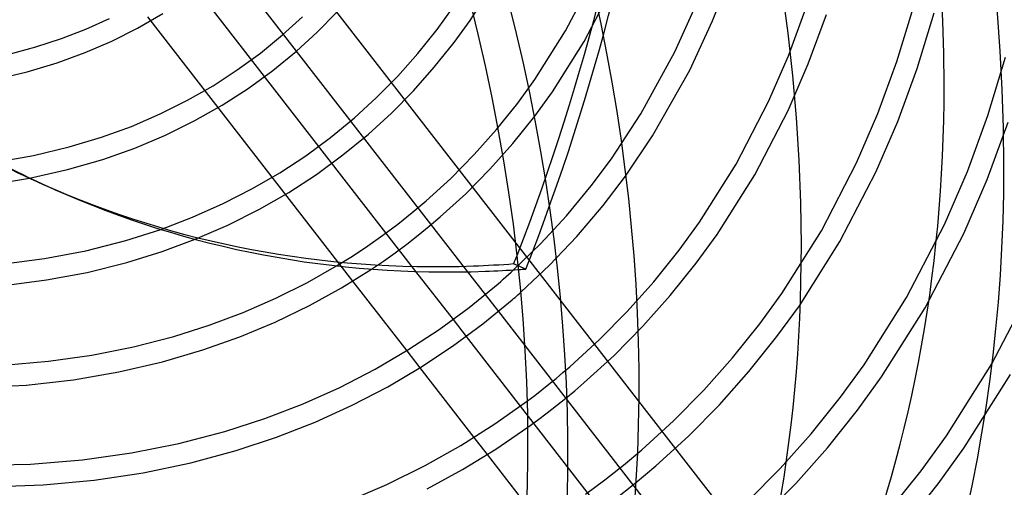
# Model space of a CAD drawing. Header units: millimetres. Extents: x -236 to 238, y -282 to 277.
# Tile 39 of 48: x 73 to 180, y -94 to -43. Entities that reach past the tile are written whole.
import ezdxf

# ---------------------------------------------------------------- set-up
doc = ezdxf.new("R2010")
doc.units = ezdxf.units.MM
doc.layers.add('HIDDEN', color=7, linetype='Continuous')
doc.layers.add('THICK', color=7, linetype='Continuous')

msp = doc.modelspace()

# ---------------------------------------------------------------- linework, layer by layer
at = {"layer": 'HIDDEN'}
for p, q in [((100.01, -32.49), (190.19, -148.71)), ((95.59, -36.64), (121.68, -70.26)), ((121.95, -43.1), (125.06, -38.18)), ((148.17, -43.13), (150.13, -38.07)), ((91.48, -38.56), (116.06, -70.23)), ((132.27, -44.22), (135.22, -38.54)), ((134.28, -45.38), (137.32, -39.52)), ((85.98, -43.93), (88.72, -42.35)), ((105.42, -44.36), (107.55, -42.2)), ((118.38, -44.07), (120.05, -41.77)), ((144.1, -46.49), (146.29, -41.63)), ((156.36, -46.9), (158.27, -41.7)), ((158.52, -47.76), (160.47, -42.43)), ((168.1, -47.53), (169.89, -41.64)), ((170.3, -48.27), (172.12, -42.25)), ((80.41, -44.02), (82.96, -42.87)), ((87.07, -42.71), (109.24, -71.28)), ((101.67, -44.65), (103.81, -42.69)), ((120.23, -45.47), (121.95, -43.1)), ((145.7, -48.47), (148.17, -43.13)), ((77.76, -45.05), (80.41, -44.02)), ((83.21, -45.31), (85.98, -43.93)), ((99.27, -46.61), (101.67, -44.65)), ((103.19, -46.4), (105.42, -44.36)), ((116.31, -46.66), (118.38, -44.07)), ((128.95, -49.48), (132.27, -44.22)), ((75, -45.95), (77.76, -45.05)), ((80.32, -46.56), (83.21, -45.31)), ((118.08, -48.15), (120.23, -45.47)), ((130.85, -50.8), (134.28, -45.38)), ((71.85, -46.8), (75, -45.95)), ((77.31, -47.66), (80.32, -46.56)), ((96.77, -48.44), (99.27, -46.61)), ((100.63, -48.49), (103.19, -46.4)), ((114.13, -49.11), (116.31, -46.66)), ((140.42, -53.2), (144.1, -46.49)), ((74.04, -48.64), (77.31, -47.66)), ((154.22, -51.85), (156.36, -46.9)), ((156.33, -52.83), (158.52, -47.76)), ((166.04, -53.15), (168.1, -47.53)), ((177.93, -53.37), (179.85, -47.04)), ((70.44, -49.48), (74.04, -48.64)), ((94.15, -50.14), (96.77, -48.44)), ((97.95, -50.44), (100.63, -48.49)), ((115.82, -50.69), (118.08, -48.15)), ((141.68, -55.56), (145.7, -48.47)), ((168.2, -54.01), (170.3, -48.27)), ((111.84, -51.42), (114.13, -49.11)), ((127.1, -52.02), (128.95, -49.48)), ((91.4, -51.71), (94.15, -50.14)), ((95.15, -52.24), (97.95, -50.44)), ((113.45, -53.1), (115.82, -50.69)), ((128.95, -53.43), (130.85, -50.8)), ((88.42, -53.2), (91.4, -51.71)), ((109.44, -53.62), (111.84, -51.42)), ((124.81, -54.88), (127.1, -52.02)), ((150.71, -58.63), (154.22, -51.85)), ((85.32, -54.54), (88.42, -53.2)), ((92.2, -53.91), (95.15, -52.24)), ((110.95, -55.37), (113.45, -53.1)), ((137.24, -58.06), (140.42, -53.2)), ((152.72, -59.78), (156.33, -52.83)), ((163.73, -58.5), (166.04, -53.15)), ((89.01, -55.48), (92.2, -53.91)), ((106.86, -55.73), (109.44, -53.62)), ((126.58, -56.38), (128.95, -53.43)), ((165.83, -59.49), (168.2, -54.01)), ((175.72, -59.41), (177.93, -53.37)), ((177.87, -60.27), (180.13, -54.1)), ((82.09, -55.72), (85.32, -54.54)), ((122.4, -57.59), (124.81, -54.88)), ((78.6, -56.77), (82.09, -55.72)), ((85.7, -56.88), (89.01, -55.48)), ((104.17, -57.71), (106.86, -55.73)), ((108.2, -57.62), (110.95, -55.37)), ((124.09, -59.18), (126.58, -56.38)), ((138.74, -59.94), (141.68, -55.56)), ((74.73, -57.7), (78.6, -56.77)), ((82.24, -58.11), (85.7, -56.88)), ((70.73, -58.4), (74.73, -57.7)), ((78.43, -59.22), (82.24, -58.11)), ((101.36, -59.55), (104.17, -57.71)), ((105.33, -59.73), (108.2, -57.62)), ((119.86, -60.16), (122.4, -57.59)), ((135.05, -60.98), (137.24, -58.06)), ((159.93, -65.83), (163.73, -58.5)), ((74.31, -60.15), (78.43, -59.22)), ((98.42, -61.26), (101.36, -59.55)), ((121.47, -61.83), (124.09, -59.18)), ((146.75, -64.9), (150.71, -58.63)), ((161.94, -66.98), (165.83, -59.49)), ((173.23, -65.16), (175.72, -59.41)), ((102.33, -61.68), (105.33, -59.73)), ((117.2, -62.59), (119.86, -60.16)), ((136.33, -63.09), (138.74, -59.94)), ((148.65, -66.22), (152.72, -59.78)), ((175.33, -66.14), (177.87, -60.27)), ((95.25, -62.89), (98.42, -61.26)), ((99.18, -63.49), (102.33, -61.68)), ((132.36, -64.22), (135.05, -60.98)), ((115.68, -63.87), (117.2, -62.59)), ((118.72, -64.34), (121.47, -61.83)), ((91.94, -64.37), (95.25, -62.89)), ((95.77, -65.21), (99.18, -63.49)), ((114.12, -65.11), (115.68, -63.87)), ((133.49, -66.44), (136.33, -63.09)), ((88.5, -65.68), (91.94, -64.37)), ((117.54, -65.34), (118.72, -64.34)), ((129.58, -67.22), (132.36, -64.22)), ((144.55, -67.93), (146.75, -64.9)), ((92.23, -66.75), (95.77, -65.21)), ((112.53, -66.3), (114.12, -65.11)), ((116.33, -66.32), (117.54, -65.34)), ((155.65, -72.61), (159.93, -65.83)), ((169.15, -73.03), (173.23, -65.16)), ((110.89, -67.45), (112.53, -66.3)), ((115.11, -67.27), (116.33, -66.32)), ((130.54, -69.54), (133.49, -66.44)), ((146.39, -69.33), (148.65, -66.22)), ((157.55, -73.93), (161.94, -66.98)), ((171.16, -74.18), (175.33, -66.14)), ((109.22, -68.56), (110.89, -67.45)), ((113.86, -68.2), (115.11, -67.27)), ((126.65, -70.06), (129.58, -67.22)), ((141.81, -71.34), (144.55, -67.93)), ((107.51, -69.62), (109.22, -68.56)), ((111.29, -69.97), (112.59, -69.1)), ((112.59, -69.1), (113.86, -68.2)), ((127.15, -69.6), (127.98, -69.97)), ((127.44, -72.48), (130.54, -69.54)), ((143.59, -72.84), (146.39, -69.33)), ((138.94, -74.57), (141.81, -71.34)), ((178.37, -80.23), (182.73, -71.81)), ((123.59, -72.73), (125.01, -74.56)), ((140.63, -76.16), (143.59, -72.84)), ((153.27, -75.88), (155.65, -72.61)), ((164.55, -80.31), (169.15, -73.03)), ((155.12, -77.28), (157.55, -73.93)), ((166.45, -81.63), (171.16, -74.18)), ((120.1, -75.44), (121.53, -77.27)), ((135.91, -77.63), (138.94, -74.57)), ((137.52, -79.31), (140.63, -76.16)), ((150.32, -79.57), (153.27, -75.88)), ((132.74, -80.53), (135.91, -77.63)), ((152.09, -81.06), (155.12, -77.28)), ((127.88, -78.25), (184.21, -150.84)), ((115.09, -78.81), (116.52, -80.66)), ((134.26, -82.28), (137.52, -79.31)), ((147.21, -83.06), (150.32, -79.57)), ((131.99, -81.17), (132.74, -80.53)), ((161.99, -83.83), (164.55, -80.31)), ((173.45, -88.02), (178.37, -80.23)), ((130.47, -82.42), (131.24, -81.8)), ((131.24, -81.8), (131.99, -81.17)), ((148.9, -84.65), (152.09, -81.06)), ((163.84, -85.24), (166.45, -81.63)), ((175.35, -89.34), (180.38, -81.38)), ((128.93, -83.64), (129.7, -83.03)), ((129.7, -83.03), (130.47, -82.42)), ((133.28, -83.12), (134.26, -82.28)), ((128.14, -84.23), (128.93, -83.64)), ((131.28, -84.74), (132.29, -83.94)), ((132.29, -83.94), (133.28, -83.12)), ((143.94, -86.37), (147.21, -83.06)), ((158.82, -87.79), (161.99, -83.83)), ((127.37, -84.8), (181.67, -154.78)), ((130.27, -85.53), (131.28, -84.74)), ((145.55, -88.04), (148.9, -84.65)), ((129.24, -86.31), (130.27, -85.53)), ((160.59, -89.29), (163.84, -85.24)), ((128.19, -87.07), (129.24, -86.31)), ((140.51, -89.5), (143.94, -86.37)), ((122.36, -88.19), (123.79, -90.03)), ((142.03, -91.25), (145.55, -88.04)), ((155.47, -91.55), (158.82, -87.79)), ((170.71, -91.79), (173.45, -88.02)), ((157.17, -93.14), (160.59, -89.29)), ((172.56, -93.19), (175.35, -89.34)), ((138.53, -91.16), (140.51, -89.5)), ((136.51, -92.76), (138.53, -91.16)), ((139.8, -93.12), (142.03, -91.25)), ((151.96, -95.11), (155.47, -91.55)), ((167.32, -96.02), (170.71, -91.79)), ((134.44, -94.31), (136.51, -92.76)), ((137.51, -94.92), (139.8, -93.12)), ((153.57, -96.78), (157.17, -93.14)), ((169.09, -97.52), (172.56, -93.19))]:
    msp.add_line(p, q, dxfattribs=at)
for centre, major_axis, ratio, start_param, end_param in [((0, 0), (-130.93, 151.19), 0.75, -2.427868, 0), ((-19.8, -16.29), (-79.79, -179.02), 0.794187, 1.632527, 2.255969), ((-18.5, -16.87), (79.79, 179.02), 0.794187, -1.513943, -0.885624), ((142.22, 84.74), (65.13, 146.14), 0.794187, 2.946552, 3.141593), ((0, 0), (-130.93, 151.19), 0.75, -3.141592, -2.427868), ((142.22, 84.74), (65.13, 146.14), 0.794187, -2.743297, -2.737362)]:
    msp.add_ellipse(centre, major_axis=major_axis, ratio=ratio, start_param=start_param, end_param=end_param, dxfattribs=at)
at = {"layer": 'THICK'}
for p, q in [((70.28, -60.8), (74.31, -60.15)), ((77.08, -61.4), (75.78, -60.82)), ((84.71, -66.89), (88.5, -65.68)), ((80.39, -67.99), (84.71, -66.89)), ((88.64, -68.08), (92.23, -66.75)), ((75.93, -68.83), (80.39, -67.99)), ((84.84, -69.26), (88.64, -68.08)), ((71.29, -69.43), (75.93, -68.83)), ((80.55, -70.33), (84.84, -69.26)), ((104.35, -71.41), (107.51, -69.62)), ((108.03, -72.01), (111.29, -69.97)), ((116.06, -70.23), (120.1, -75.44)), ((121.68, -70.26), (123.59, -72.73)), ((126.38, -70.31), (126.65, -70.06)), ((126.68, -69.39), (127.15, -69.6)), ((71.56, -71.73), (76.14, -71.15)), ((76.14, -71.15), (80.55, -70.33)), ((109.24, -71.28), (115.09, -78.81)), ((124.97, -71.56), (125.26, -71.31)), ((125.26, -71.31), (125.54, -71.06)), ((125.54, -71.06), (125.82, -70.81)), ((125.82, -70.81), (126.1, -70.56)), ((126.1, -70.56), (126.38, -70.31)), ((100.95, -73.12), (104.35, -71.41)), ((104.57, -73.92), (108.03, -72.01)), ((121.86, -74.11), (124.97, -71.56)), ((97.42, -74.66), (100.95, -73.12)), ((123.34, -75.9), (126.49, -73.31)), ((126.49, -73.31), (126.65, -73.17)), ((126.65, -73.17), (126.81, -73.04)), ((126.81, -73.04), (126.97, -72.9)), ((126.97, -72.9), (127.12, -72.76)), ((127.12, -72.76), (127.28, -72.62)), ((127.28, -72.62), (127.44, -72.48)), ((100.87, -75.7), (104.57, -73.92)), ((118.62, -76.5), (121.86, -74.11)), ((93.75, -76.03), (97.42, -74.66)), ((125.01, -74.56), (127.88, -78.25)), ((89.91, -77.25), (93.75, -76.03)), ((97.04, -77.3), (100.87, -75.7)), ((115.23, -78.72), (118.62, -76.5)), ((120.06, -78.32), (123.34, -75.9)), ((85.54, -78.38), (89.91, -77.25)), ((93.05, -78.72), (97.04, -77.3)), ((121.53, -77.27), (127.37, -84.8)), ((81.04, -79.28), (85.54, -78.38)), ((88.7, -79.99), (93.05, -78.72)), ((111.7, -80.79), (115.23, -78.72)), ((116.63, -80.59), (120.06, -78.32)), ((76.37, -79.94), (81.04, -79.28)), ((71.48, -80.36), (76.37, -79.94)), ((83.95, -81.1), (88.7, -79.99)), ((107.87, -82.76), (111.7, -80.79)), ((113.06, -82.69), (116.63, -80.59)), ((116.52, -80.66), (122.36, -88.19)), ((73.96, -82.51), (79.05, -81.94)), ((79.05, -81.94), (83.95, -81.1)), ((68.01, -82.81), (73.96, -82.51)), ((103.88, -84.54), (107.87, -82.76)), ((109.2, -84.69), (113.06, -82.69)), ((99.74, -86.13), (103.88, -84.54)), ((105.18, -86.51), (109.2, -84.69)), ((124.63, -86.72), (128.14, -84.23)), ((95.41, -87.53), (99.74, -86.13)), ((101.01, -88.14), (105.18, -86.51)), ((120.96, -89.05), (124.63, -86.72)), ((124.73, -89.44), (128.19, -87.07)), ((90.46, -88.83), (95.41, -87.53)), ((96.67, -89.58), (101.01, -88.14)), ((85.35, -89.85), (90.46, -88.83)), ((117.1, -91.22), (120.96, -89.05)), ((80.04, -90.6), (85.35, -89.85)), ((91.74, -90.91), (96.67, -89.58)), ((121.12, -91.64), (124.73, -89.44)), ((123.79, -90.03), (128.08, -95.56)), ((67.44, -91.2), (74.43, -91.06)), ((74.43, -91.06), (80.04, -90.6)), ((86.61, -91.99), (91.74, -90.91)), ((112.95, -93.27), (117.1, -91.22)), ((81.29, -92.79), (86.61, -91.99)), ((117.3, -93.73), (121.12, -91.64)), ((68.92, -93.53), (75.78, -93.31)), ((75.78, -93.31), (81.29, -92.79)), ((108.65, -95.12), (112.95, -93.27))]:
    msp.add_line(p, q, dxfattribs=at)
for centre, major_axis, ratio, start_param, end_param in [((-6, -5.2), (140.35, -162.07), 0.75, 0.713724, 3.439987), ((-18.9, -16.37), (-133.55, 154.21), 0.75, -2.427868, -0.857072), ((-45, -38.97), (130.93, -151.19), 0.75, 0.713724, 3.141593), ((-36.45, -31.57), (-133.55, 154.21), 0.75, -3.075224, -0.857072), ((-45, -38.97), (-134.2, 154.97), 0.75, -3.075224, -0.857072), ((-45, -38.97), (130.93, -151.19), 0.75, -2.427868, 0), ((140.92, 85.32), (-65.13, -146.14), 0.794187, -0.19504, 0), ((-6, -5.2), (140.35, -162.07), 0.75, -0.298394, 0.713724), ((140.92, 85.32), (-65.13, -146.14), 0.794187, 0, 0.371013), ((142.22, 84.74), (65.13, 146.14), 0.794187, 3.141593, 3.512606), ((-18.9, -16.37), (-133.55, 154.21), 0.75, -3.141592, -2.427868), ((-19.8, -16.29), (-79.79, -179.02), 0.794187, 1.62765, 1.632527), ((140.92, 85.32), (-65.13, -146.14), 0.794187, 0.371013, 0.40423), ((142.22, 84.74), (65.13, 146.14), 0.794187, -2.77058, -2.743297), ((-45, -38.97), (130.93, -151.19), 0.75, 0, 0.713724)]:
    msp.add_ellipse(centre, major_axis=major_axis, ratio=ratio, start_param=start_param, end_param=end_param, dxfattribs=at)

doc.saveas('drawing.dxf')
